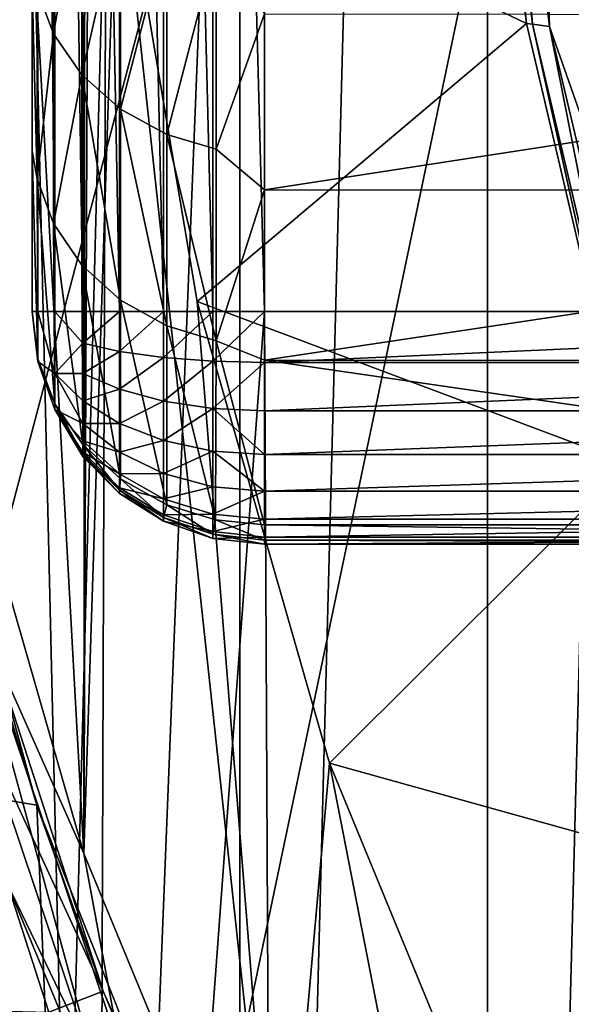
# Model space of a CAD drawing. Header units: metres. Extents: x -44 to 117, y -432 to 89.
# Tile 31 of 256: x -15.04 to -13.15, y -405.94 to -402.56. Entities that reach past the tile are written whole.
import ezdxf

# ---------------------------------------------------------------- set-up
doc = ezdxf.new("R2010")
doc.units = ezdxf.units.M
doc.layers.add('solid_125568', color=7, linetype='CONTINUOUS')

msp = doc.modelspace()

# ---------------------------------------------------------------- linework, layer by layer
at = {"layer": 'solid_125568'}
for points in [[(-19.75939, -403.338531, 247.800003), (-9.35, -382.570129, 247.800003), (-19.972971, -401.278961, 247.800003)], [(-19.337608, -405.353058, 247.800003), (-9.35, -382.570129, 247.800003), (-19.75939, -403.338531, 247.800003)], [(-18.706081, -407.324585, 247.800003), (-9.35, -382.570129, 247.800003), (-19.337608, -405.353058, 247.800003)], [(-17.880098, -409.210602, 247.800003), (-9.35, -382.570129, 247.800003), (-18.706081, -407.324585, 247.800003)], [(-16.857927, -411.009827, 247.800003), (-9.35, -382.570129, 247.800003), (-17.880098, -409.210602, 247.800003)], [(-15.662213, -412.687439, 247.800003), (-9.35, -382.570129, 247.800003), (-16.857927, -411.009827, 247.800003)], [(-14.29352, -414.237701, 247.800003), (-9.35, -382.570129, 247.800003), (-15.662213, -412.687439, 247.800003)], [(-12.778207, -415.63562, 247.800003), (-9.35, -382.570129, 247.800003), (-14.29352, -414.237701, 247.800003)], [(-12.549299, -382.977539, 233.699997), (-12.54932, -417.52243, 233.699997), (-13.433331, -416.843536, 233.699997)], [(-12.549299, -382.977539, 233.699997), (-13.433331, -416.843536, 233.699997), (-13.433311, -383.656433, 233.699997)], [(-13.433311, -383.656433, 233.699997), (-13.433331, -416.843536, 233.699997), (-14.285293, -416.115448, 233.699997)], [(-13.433311, -383.656433, 233.699997), (-14.285293, -416.115448, 233.699997), (-14.285273, -384.384521, 233.699997)], [(-14.285273, -384.384521, 233.699997), (-14.285293, -416.115448, 233.699997), (-15.098445, -415.344269, 233.699997)], [(-14.285273, -384.384521, 233.699997), (-15.098445, -415.344269, 233.699997), (-15.098424, -385.155701, 233.699997)], [(-14.70028, -389.018524, 266.799988), (-14.777749, -411.379364, 266.799988), (-15.285207, -389.829834, 266.799988)], [(-14.2, -396.899292, 266.799988), (-14.777749, -411.379364, 266.799988), (-14.70028, -389.018524, 266.799988)], [(-15.285207, -389.829834, 266.799988), (-14.777749, -411.379364, 266.799988), (-15.357053, -410.563965, 266.799988)], [(-14.812014, -395.047607, 436.200012), (-15.302573, -396.739838, 436.200012), (-14.821551, -405.425171, 436.200012)], [(-14.8, -400.250031, 436.200012), (-14.812014, -395.047607, 436.200012), (-14.821551, -405.425171, 436.200012)], [(-15.302573, -396.739838, 436.200012), (-15.308984, -403.732086, 436.200012), (-14.821551, -405.425171, 436.200012)], [(-15, -396.899292, 265.950012), (-15, -403.562958, 265.950012), (-14.980142, -403.562958, 266.127136)], [(-14.979942, -396.899292, 266.128021), (-15, -396.899292, 265.950012), (-14.980142, -403.562958, 266.127136)], [(-15, -403.011963, 264.748138), (-15, -403.562958, 265.950012), (-15, -396.899292, 265.950012)], [(-15, -403.011963, 264.748138), (-15, -396.899292, 265.950012), (-15, -402.445892, 263.592957)], [(-14.979942, -396.899292, 266.128021), (-14.980142, -403.562958, 266.127136), (-14.921086, -403.562958, 266.296448)], [(-14.920697, -396.899292, 266.297272), (-14.979942, -396.899292, 266.128021), (-14.921086, -403.562958, 266.296448)], [(-14.920697, -396.899292, 266.297272), (-14.921086, -403.562958, 266.296448), (-14.825801, -403.562958, 266.448364)], [(-14.825241, -396.899292, 266.449066), (-14.920697, -396.899292, 266.297272), (-14.825801, -403.562958, 266.448364)], [(-14.825241, -396.899292, 266.449066), (-14.825801, -403.562958, 266.448364), (-14.699073, -403.562958, 266.575256)], [(-14.698371, -396.899292, 266.575806), (-14.825241, -396.899292, 266.449066), (-14.699073, -403.562958, 266.575256)], [(-14.2, -396.899292, 266.799988), (-14.2, -403.562958, 266.799988), (-14.777749, -411.379364, 266.799988)], [(-14.698371, -396.899292, 266.575806), (-14.699073, -403.562958, 266.575256), (-14.547269, -403.562958, 266.670685)], [(-14.54646, -396.899292, 266.671082), (-14.698371, -396.899292, 266.575806), (-14.547269, -403.562958, 266.670685)], [(-14.54646, -396.899292, 266.671082), (-14.547269, -403.562958, 266.670685), (-14.378016, -403.562958, 266.72995)], [(-14.377142, -396.899292, 266.730133), (-14.54646, -396.899292, 266.671082), (-14.378016, -403.562958, 266.72995)], [(-14.377142, -396.899292, 266.730133), (-14.378016, -403.562958, 266.72995), (-14.2, -403.562958, 266.799988)], [(-14.377142, -396.899292, 266.730133), (-14.2, -403.562958, 266.799988), (-14.2, -396.899292, 266.799988)], [(-14.706959, -401.8992, 436.200012), (-14.8, -400.250031, 436.200012), (-14.821551, -405.425171, 436.200012)], [(-13.29878, -402.572174, 437.5), (-13.477594, -401.027466, 437.5), (-14.706959, -401.8992, 436.200012)], [(-13.477591, -401.027527, 442), (-13.477594, -401.027466, 437.5), (-13.29878, -402.572174, 437.5)], [(-13.458509, -401.028625, 442.193939), (-13.477591, -401.027527, 442), (-13.298759, -402.572296, 442)], [(-13.298759, -402.572296, 442), (-13.477591, -401.027527, 442), (-13.29878, -402.572174, 437.5)], [(-13.401515, -401.031036, 442.381775), (-13.458509, -401.028625, 442.193939), (-13.278924, -402.5755, 442.193939)], [(-13.278924, -402.5755, 442.193939), (-13.458509, -401.028625, 442.193939), (-13.298759, -402.572296, 442)], [(-13.248343, -401.740356, 442.554932), (-13.401515, -401.031036, 442.381775), (-13.220057, -402.58255, 442.381775)], [(-13.220057, -402.58255, 442.381775), (-13.401515, -401.031036, 442.381775), (-13.278924, -402.5755, 442.193939)], [(-13.121787, -401.752441, 442.706696), (-13.248343, -401.740356, 442.554932), (-12.998699, -403.212006, 442.554932)], [(-12.998699, -403.212006, 442.554932), (-13.248343, -401.740356, 442.554932), (-13.220057, -402.58255, 442.381775)], [(-14.926134, -401.911804, 261.870605), (-14.926134, -402.607666, 263.163879), (-14.982593, -402.456787, 263.24173)], [(-14.8288, -402.050385, 261.792999), (-14.926134, -402.607666, 263.163879), (-14.926134, -401.911804, 261.870605)], [(-14.706959, -401.8992, 436.200012), (-14.821551, -405.425171, 436.200012), (-14.149193, -407.053711, 436.200012)], [(-13.29878, -402.572174, 437.5), (-14.706959, -401.8992, 436.200012), (-14.432415, -403.528015, 436.200012)], [(-14.432415, -403.528015, 436.200012), (-14.706959, -401.8992, 436.200012), (-14.149193, -407.053711, 436.200012)], [(-14.8288, -402.050385, 261.792999), (-14.8288, -402.74884, 263.091064), (-14.926134, -402.607666, 263.163879)], [(-14.695319, -402.166962, 261.727722), (-14.8288, -402.74884, 263.091064), (-14.8288, -402.050385, 261.792999)], [(-14.695319, -402.166962, 261.727722), (-14.69532, -402.867584, 263.029816), (-14.8288, -402.74884, 263.091064)], [(-14.536582, -402.252075, 261.680054), (-14.69532, -402.867584, 263.029816), (-14.695319, -402.166962, 261.727722)], [(-14.536582, -402.252075, 261.680054), (-14.536582, -402.954285, 262.985107), (-14.69532, -402.867584, 263.029816)], [(-14.366828, -402.301514, 261.652374), (-14.536582, -402.954285, 262.985107), (-14.536582, -402.252075, 261.680054)], [(-14.366828, -402.301514, 261.652374), (-14.366828, -403.004639, 262.959137), (-14.536582, -402.954285, 262.985107)], [(-14.366828, -402.301514, 261.652374), (-14.2, -402.539856, 262.046661), (-14.366828, -403.004639, 262.959137)], [(-15, -402.445892, 263.592957), (-14.982593, -402.456787, 263.24173), (-14.982593, -403.106598, 264.55249)], [(-15, -403.011963, 264.748138), (-15, -402.445892, 263.592957), (-14.982593, -403.106598, 264.55249)], [(-14.926134, -402.607666, 263.163879), (-14.982593, -403.106598, 264.55249), (-14.982593, -402.456787, 263.24173)], [(-14.366828, -403.004639, 262.959137), (-14.2, -402.539856, 262.046661), (-14.2, -403.144379, 263.193298)], [(-14.2, -403.144379, 263.193298), (-14.2, -402.539856, 262.046661), (-10.3, -402.543884, 262.053986)], [(-14.2, -403.144379, 263.193298), (-10.3, -402.543884, 262.053986), (-10.3, -403.147186, 263.198822)], [(-12.943483, -404.086182, 437.5), (-13.29878, -402.572174, 437.5), (-14.432415, -403.528015, 436.200012)], [(-13.298759, -402.572296, 442), (-13.29878, -402.572174, 437.5), (-12.943483, -404.086182, 437.5)], [(-13.278924, -402.5755, 442.193939), (-13.298759, -402.572296, 442), (-12.943468, -404.086212, 442)], [(-12.943468, -404.086212, 442), (-13.298759, -402.572296, 442), (-12.943483, -404.086182, 437.5)], [(-13.220057, -402.58255, 442.381775), (-13.278924, -402.5755, 442.193939), (-12.922148, -404.091339, 442.193939)], [(-12.922148, -404.091339, 442.193939), (-13.278924, -402.5755, 442.193939), (-12.943468, -404.086212, 442)], [(-12.998699, -403.212006, 442.554932), (-13.220057, -402.58255, 442.381775), (-12.859596, -404.102448, 442.381775)], [(-12.859596, -404.102448, 442.381775), (-13.220057, -402.58255, 442.381775), (-12.922148, -404.091339, 442.193939)], [(-14.926134, -402.607666, 263.163879), (-14.926135, -403.259918, 264.479584), (-14.982593, -403.106598, 264.55249)], [(-14.8288, -402.74884, 263.091064), (-14.926135, -403.259918, 264.479584), (-14.926134, -402.607666, 263.163879)], [(-14.8288, -402.74884, 263.091064), (-14.828801, -403.403351, 264.411346), (-14.926135, -403.259918, 264.479584)], [(-14.69532, -403.524017, 264.353943), (-14.828801, -403.403351, 264.411346), (-14.8288, -402.74884, 263.091064)], [(-14.69532, -402.867584, 263.029816), (-14.69532, -403.524017, 264.353943), (-14.8288, -402.74884, 263.091064)], [(-14.536582, -403.612091, 264.312042), (-14.69532, -403.524017, 264.353943), (-14.69532, -402.867584, 263.029816)], [(-14.536582, -402.954285, 262.985107), (-14.536582, -403.612091, 264.312042), (-14.69532, -402.867584, 263.029816)], [(-14.366828, -403.663269, 264.287689), (-14.536582, -403.612091, 264.312042), (-14.536582, -402.954285, 262.985107)], [(-14.366828, -403.004639, 262.959137), (-14.366828, -403.663269, 264.287689), (-14.536582, -402.954285, 262.985107)], [(-14.366828, -403.004639, 262.959137), (-14.2, -403.144379, 263.193298), (-14.366828, -403.663269, 264.287689)], [(-15, -403.011963, 264.748138), (-14.980142, -403.725159, 265.878815), (-15, -403.562958, 265.950012)], [(-15, -403.011963, 264.748138), (-14.982593, -403.106598, 264.55249), (-14.980142, -403.725159, 265.878815)], [(-14.982593, -403.106598, 264.55249), (-14.921086, -403.880188, 265.81076), (-14.980142, -403.725159, 265.878815)], [(-14.926135, -403.259918, 264.479584), (-14.921086, -403.880188, 265.81076), (-14.982593, -403.106598, 264.55249)], [(-14.366828, -403.663269, 264.287689), (-14.2, -403.144379, 263.193298), (-14.2, -403.730042, 264.387421)], [(-14.2, -403.730042, 264.387421), (-14.2, -403.144379, 263.193298), (-10.3, -403.147186, 263.198822)], [(-14.2, -403.730042, 264.387421), (-10.3, -403.147186, 263.198822), (-10.3, -403.731537, 264.390594)], [(-14.926135, -403.259918, 264.479584), (-14.825801, -404.019287, 265.749695), (-14.921086, -403.880188, 265.81076)], [(-14.828801, -403.403351, 264.411346), (-14.825801, -404.019287, 265.749695), (-14.926135, -403.259918, 264.479584)], [(-14.828801, -403.403351, 264.411346), (-14.695587, -404.138, 265.697601), (-14.825801, -404.019287, 265.749695)], [(-14.69532, -403.524017, 264.353943), (-14.695587, -404.138, 265.697601), (-14.828801, -403.403351, 264.411346)], [(-15.539784, -405.166412, 432.5), (-15.452995, -403.543091, 432.5), (-14.983634, -405.259613, 432.5)], [(-15.265289, -404.322906, 428), (-14.983634, -405.259613, 432.5), (-15.452995, -403.543091, 432.5)], [(-14.69532, -403.524017, 264.353943), (-14.536571, -404.227509, 265.658325), (-14.695587, -404.138, 265.697601)], [(-14.536582, -403.612091, 264.312042), (-14.536571, -404.227509, 265.658325), (-14.69532, -403.524017, 264.353943)], [(-12.943483, -404.086182, 437.5), (-14.432415, -403.528015, 436.200012), (-13.976429, -405.115601, 436.200012)], [(-13.976429, -405.115601, 436.200012), (-14.432415, -403.528015, 436.200012), (-14.149193, -407.053711, 436.200012)], [(-14.980142, -403.73468, 265.993469), (-14.980142, -403.562958, 266.127136), (-15, -403.562958, 265.950012)], [(-14.980142, -403.725159, 265.878815), (-14.980142, -403.73468, 265.993469), (-15, -403.562958, 265.950012)], [(-14.921086, -403.775757, 266.223389), (-14.980142, -403.562958, 266.127136), (-14.980142, -403.73468, 265.993469)], [(-14.921086, -403.775757, 266.223389), (-14.921086, -403.562958, 266.296448), (-14.980142, -403.562958, 266.127136)], [(-14.825801, -403.671936, 266.43631), (-14.825801, -403.562958, 266.448364), (-14.921086, -403.562958, 266.296448)], [(-14.825801, -403.671936, 266.43631), (-14.921086, -403.562958, 266.296448), (-14.921086, -403.775757, 266.223389)], [(-14.825801, -403.671936, 266.43631), (-14.699073, -403.562958, 266.575256), (-14.825801, -403.562958, 266.448364)], [(-14.699072, -403.699707, 266.56012), (-14.699073, -403.562958, 266.575256), (-14.825801, -403.671936, 266.43631)], [(-14.2, -403.562958, 266.799988), (-14.158201, -412.15741, 266.799988), (-14.777749, -411.379364, 266.799988)], [(-14.699072, -403.699707, 266.56012), (-14.547269, -403.562958, 266.670685), (-14.699073, -403.562958, 266.575256)], [(-14.547269, -403.720581, 266.653259), (-14.547269, -403.562958, 266.670685), (-14.699072, -403.699707, 266.56012)], [(-14.547269, -403.720581, 266.653259), (-14.378016, -403.562958, 266.72995), (-14.547269, -403.562958, 266.670685)], [(-14.547269, -403.720581, 266.653259), (-14.378016, -403.733521, 266.71106), (-14.378016, -403.562958, 266.72995)], [(-14.378016, -403.733521, 266.71106), (-14.2, -403.737915, 266.730621), (-14.2, -403.562958, 266.799988)], [(-14.378016, -403.733521, 266.71106), (-14.2, -403.562958, 266.799988), (-14.378016, -403.562958, 266.72995)], [(-10.3, -403.562958, 266.799988), (-14.158201, -412.15741, 266.799988), (-14.2, -403.562958, 266.799988)], [(-14.2, -403.737915, 266.730621), (-10.3, -403.562958, 266.799988), (-14.2, -403.562958, 266.799988)], [(-14.2, -403.737915, 266.730621), (-10.3, -403.737915, 266.730621), (-10.3, -403.562958, 266.799988)], [(-10.3, -403.562958, 266.799988), (-13.492819, -412.905365, 266.799988), (-14.158201, -412.15741, 266.799988)], [(-10.3, -403.562958, 266.799988), (-12.786342, -413.618774, 266.799988), (-13.492819, -412.905365, 266.799988)], [(-14.366828, -403.663269, 264.287689), (-14.36864, -404.279053, 265.635712), (-14.536582, -403.612091, 264.312042)], [(-14.536582, -403.612091, 264.312042), (-14.36864, -404.279053, 265.635712), (-14.536571, -404.227509, 265.658325)], [(-14.400043, -407.184692, 436), (-17.677839, -403.635651, 436), (-17.467482, -404.591766, 436)], [(-14.400043, -407.184692, 436), (-15.085046, -405.528473, 436), (-17.677839, -403.635651, 436)], [(-14.825801, -403.775665, 266.400696), (-14.825801, -403.671936, 266.43631), (-14.921086, -403.775757, 266.223389)], [(-14.699072, -403.699707, 266.56012), (-14.825801, -403.671936, 266.43631), (-14.825801, -403.775665, 266.400696)], [(-14.366828, -403.663269, 264.287689), (-14.2, -404.295502, 265.628479), (-14.36864, -404.279053, 265.635712)], [(-14.366828, -403.663269, 264.287689), (-14.2, -403.730042, 264.387421), (-14.2, -404.295502, 265.628479)], [(-14.699072, -403.829803, 266.515442), (-14.699072, -403.699707, 266.56012), (-14.825801, -403.775665, 266.400696)], [(-14.547269, -403.720581, 266.653259), (-14.699072, -403.699707, 266.56012), (-14.699072, -403.829803, 266.515442)], [(-15.243044, -404.482208, 436.17511), (-14.821551, -405.425171, 436.200012), (-15.308984, -403.732086, 436.200012)], [(-14.921086, -403.880188, 265.81076), (-14.980142, -403.73468, 265.993469), (-14.980142, -403.725159, 265.878815)], [(-14.921086, -403.898834, 266.035004), (-14.921086, -403.775757, 266.223389), (-14.980142, -403.73468, 265.993469)], [(-14.921086, -403.880188, 265.81076), (-14.921086, -403.898834, 266.035004), (-14.980142, -403.73468, 265.993469)], [(-14.547269, -403.870544, 266.601746), (-14.547269, -403.720581, 266.653259), (-14.699072, -403.829803, 266.515442)], [(-14.547269, -403.870544, 266.601746), (-14.378016, -403.733521, 266.71106), (-14.547269, -403.720581, 266.653259)], [(-14.547269, -403.870544, 266.601746), (-14.378016, -403.895844, 266.655334), (-14.378016, -403.733521, 266.71106)], [(-14.378016, -403.733521, 266.71106), (-14.378016, -403.895844, 266.655334), (-14.2, -403.737915, 266.730621)], [(-14.378016, -403.895844, 266.655334), (-14.2, -403.904388, 266.673462), (-14.2, -403.737915, 266.730621)], [(-14.2, -403.730042, 264.387421), (-10.300003, -404.295502, 265.628479), (-14.2, -404.295502, 265.628479)], [(-14.2, -403.730042, 264.387421), (-10.3, -403.731537, 264.390594), (-10.300003, -404.295502, 265.628479)], [(-14.2, -403.904388, 266.673462), (-10.3, -403.904388, 266.673462), (-10.3, -403.737915, 266.730621)], [(-14.2, -403.737915, 266.730621), (-14.2, -403.904388, 266.673462), (-10.3, -403.737915, 266.730621)], [(-14.825801, -403.86908, 266.343262), (-14.825801, -403.775665, 266.400696), (-14.921086, -403.775757, 266.223389)], [(-14.825801, -403.947693, 266.266785), (-14.921086, -403.775757, 266.223389), (-14.921086, -403.898834, 266.035004)], [(-14.825801, -403.947693, 266.266785), (-14.825801, -403.86908, 266.343262), (-14.921086, -403.775757, 266.223389)], [(-14.699072, -403.829803, 266.515442), (-14.825801, -403.775665, 266.400696), (-14.825801, -403.86908, 266.343262)], [(-14.699072, -403.947021, 266.44339), (-14.699072, -403.829803, 266.515442), (-14.825801, -403.86908, 266.343262)], [(-14.547269, -403.870544, 266.601746), (-14.699072, -403.829803, 266.515442), (-14.699072, -403.947021, 266.44339)], [(-14.825801, -404.061127, 265.963654), (-14.921086, -403.898834, 266.035004), (-14.921086, -403.880188, 265.81076)], [(-14.825801, -404.052063, 265.85437), (-14.825801, -404.061127, 265.963654), (-14.921086, -403.880188, 265.81076)], [(-14.825801, -404.052063, 265.85437), (-14.921086, -403.880188, 265.81076), (-14.825801, -404.019287, 265.749695)], [(-14.699072, -403.947021, 266.44339), (-14.825801, -403.86908, 266.343262), (-14.825801, -403.947693, 266.266785)], [(-14.547268, -404.005646, 266.518707), (-14.547269, -403.870544, 266.601746), (-14.699072, -403.947021, 266.44339)], [(-14.547268, -404.005646, 266.518707), (-14.378016, -403.895844, 266.655334), (-14.547269, -403.870544, 266.601746)], [(-14.825801, -404.00766, 266.174988), (-14.825801, -403.947693, 266.266785), (-14.921086, -403.898834, 266.035004)], [(-14.825801, -404.046082, 266.072266), (-14.825801, -404.00766, 266.174988), (-14.921086, -403.898834, 266.035004)], [(-14.825801, -404.061127, 265.963654), (-14.825801, -404.046082, 266.072266), (-14.921086, -403.898834, 266.035004)], [(-14.547268, -404.005646, 266.518707), (-14.378016, -404.042053, 266.56546), (-14.378016, -403.895844, 266.655334)], [(-14.378016, -403.895844, 266.655334), (-14.2, -404.054352, 266.581268), (-14.2, -403.904388, 266.673462)], [(-14.378016, -403.895844, 266.655334), (-14.378016, -404.042053, 266.56546), (-14.2, -404.054352, 266.581268)], [(-14.2, -404.054352, 266.581268), (-10.3, -404.054352, 266.581268), (-10.3, -403.904388, 266.673462)], [(-14.2, -403.904388, 266.673462), (-14.2, -404.054352, 266.581268), (-10.3, -403.904388, 266.673462)], [(-14.699072, -404.045624, 266.347443), (-14.699072, -403.947021, 266.44339), (-14.825801, -403.947693, 266.266785)], [(-14.699072, -404.045624, 266.347443), (-14.825801, -403.947693, 266.266785), (-14.825801, -404.00766, 266.174988)], [(-14.547268, -404.005646, 266.518707), (-14.699072, -403.947021, 266.44339), (-14.699072, -404.045624, 266.347443)], [(-14.699072, -404.12085, 266.232239), (-14.825801, -404.00766, 266.174988), (-14.825801, -404.046082, 266.072266)], [(-14.699072, -404.12085, 266.232239), (-14.699072, -404.045624, 266.347443), (-14.825801, -404.00766, 266.174988)], [(-14.699072, -404.176575, 265.830017), (-14.825801, -404.052063, 265.85437), (-14.825801, -404.019287, 265.749695)], [(-14.699072, -404.176575, 265.830017), (-14.825801, -404.019287, 265.749695), (-14.695587, -404.138, 265.697601)], [(-14.547268, -404.119324, 266.408112), (-14.547268, -404.005646, 266.518707), (-14.699072, -404.045624, 266.347443)], [(-14.547268, -404.119324, 266.408112), (-14.378016, -404.042053, 266.56546), (-14.547268, -404.005646, 266.518707)], [(-14.699072, -404.169067, 266.103394), (-14.825801, -404.046082, 266.072266), (-14.825801, -404.061127, 265.963654)], [(-14.699072, -404.169067, 266.103394), (-14.699072, -404.12085, 266.232239), (-14.825801, -404.046082, 266.072266)], [(-14.699072, -404.187958, 265.967133), (-14.825801, -404.061127, 265.963654), (-14.825801, -404.052063, 265.85437)], [(-14.699072, -404.176575, 265.830017), (-14.699072, -404.187958, 265.967133), (-14.825801, -404.052063, 265.85437)], [(-14.547268, -404.119324, 266.408112), (-14.699072, -404.045624, 266.347443), (-14.699072, -404.12085, 266.232239)], [(-14.547268, -404.119324, 266.408112), (-14.378016, -404.165039, 266.44577), (-14.378016, -404.042053, 266.56546)], [(-14.378016, -404.042053, 266.56546), (-14.2, -404.180542, 266.458527), (-14.2, -404.054352, 266.581268)], [(-14.378016, -404.042053, 266.56546), (-14.378016, -404.165039, 266.44577), (-14.2, -404.180542, 266.458527)], [(-14.699072, -404.187958, 265.967133), (-14.699072, -404.169067, 266.103394), (-14.825801, -404.061127, 265.963654)], [(-14.2, -404.180542, 266.458527), (-10.3, -404.180542, 266.458527), (-10.3, -404.054352, 266.581268)], [(-14.2, -404.054352, 266.581268), (-14.2, -404.180542, 266.458527), (-10.3, -404.054352, 266.581268)], [(-12.416424, -405.549286, 437.5), (-12.943483, -404.086182, 437.5), (-13.976429, -405.115601, 436.200012)], [(-14.547268, -404.206024, 266.27533), (-14.547268, -404.119324, 266.408112), (-14.699072, -404.12085, 266.232239)], [(-14.547268, -404.206024, 266.27533), (-14.699072, -404.12085, 266.232239), (-14.699072, -404.169067, 266.103394)], [(-14.547268, -404.206024, 266.27533), (-14.378016, -404.165039, 266.44577), (-14.547268, -404.119324, 266.408112)], [(-14.547268, -404.270264, 265.811707), (-14.699072, -404.176575, 265.830017), (-14.695587, -404.138, 265.697601)], [(-14.536571, -404.227509, 265.658325), (-14.547268, -404.270264, 265.811707), (-14.695587, -404.138, 265.697601)], [(-14.547268, -404.261627, 266.126831), (-14.699072, -404.169067, 266.103394), (-14.699072, -404.187958, 265.967133)], [(-14.547268, -404.261627, 266.126831), (-14.547268, -404.206024, 266.27533), (-14.699072, -404.169067, 266.103394)], [(-14.547268, -404.283386, 265.969727), (-14.699072, -404.187958, 265.967133), (-14.699072, -404.176575, 265.830017)], [(-14.547268, -404.270264, 265.811707), (-14.547268, -404.283386, 265.969727), (-14.699072, -404.176575, 265.830017)], [(-14.547268, -404.283386, 265.969727), (-14.547268, -404.261627, 266.126831), (-14.699072, -404.187958, 265.967133)], [(-14.547268, -404.206024, 266.27533), (-14.378016, -404.258911, 266.302094), (-14.378016, -404.165039, 266.44577)], [(-14.378016, -404.165039, 266.44577), (-14.378016, -404.258911, 266.302094), (-14.2, -404.180542, 266.458527)], [(-14.378016, -404.258911, 266.302094), (-14.2, -404.276794, 266.311127), (-14.2, -404.180542, 266.458527)], [(-14.2, -404.276794, 266.311127), (-10.3, -404.276794, 266.311127), (-10.3, -404.180542, 266.458527)], [(-14.2, -404.180542, 266.458527), (-14.2, -404.276794, 266.311127), (-10.3, -404.180542, 266.458527)], [(-14.547268, -404.261627, 266.126831), (-14.378016, -404.258911, 266.302094), (-14.547268, -404.206024, 266.27533)], [(-14.536571, -404.227509, 265.658325), (-14.378016, -404.3284, 265.800323), (-14.547268, -404.270264, 265.811707)], [(-14.536571, -404.227509, 265.658325), (-14.36864, -404.279053, 265.635712), (-14.378016, -404.3284, 265.800323)], [(-14.547268, -404.261627, 266.126831), (-14.378016, -404.319061, 266.141357), (-14.378016, -404.258911, 266.302094)], [(-14.547268, -404.283386, 265.969727), (-14.378016, -404.319061, 266.141357), (-14.547268, -404.261627, 266.126831)], [(-14.547268, -404.270264, 265.811707), (-14.378016, -404.3284, 265.800323), (-14.378016, -404.34259, 265.971375)], [(-14.547268, -404.270264, 265.811707), (-14.378016, -404.34259, 265.971375), (-14.547268, -404.283386, 265.969727)], [(-14.547268, -404.283386, 265.969727), (-14.378016, -404.34259, 265.971375), (-14.378016, -404.319061, 266.141357)], [(-14.378016, -404.258911, 266.302094), (-14.378016, -404.319061, 266.141357), (-14.2, -404.276794, 266.311127)], [(-14.378016, -404.319061, 266.141357), (-14.2, -404.338501, 266.146271), (-14.2, -404.276794, 266.311127)], [(-14.378016, -404.3284, 265.800323), (-14.36864, -404.279053, 265.635712), (-14.2, -404.348083, 265.796478)], [(-14.36864, -404.279053, 265.635712), (-14.2, -404.295502, 265.628479), (-14.2, -404.348083, 265.796478)], [(-14.2, -404.338501, 266.146271), (-10.3, -404.338501, 266.146271), (-10.3, -404.276794, 266.311127)], [(-14.2, -404.276794, 266.311127), (-14.2, -404.338501, 266.146271), (-10.3, -404.276794, 266.311127)], [(-14.755585, -405.899139, 428), (-15.265289, -404.322906, 428), (-15.458158, -404.375732, 428)], [(-14.755585, -405.899139, 428), (-14.983634, -405.259613, 432.5), (-15.265289, -404.322906, 428)], [(-14.378016, -404.319061, 266.141357), (-14.378016, -404.34259, 265.971375), (-14.2, -404.338501, 266.146271)], [(-10.300001, -404.348083, 265.796478), (-14.2, -404.295502, 265.628479), (-10.300003, -404.295502, 265.628479)], [(-14.2, -404.348083, 265.796478), (-14.2, -404.295502, 265.628479), (-10.300001, -404.348083, 265.796478)], [(-14.378016, -404.3284, 265.800323), (-14.2, -404.348083, 265.796478), (-14.2, -404.36264, 265.971924)], [(-14.378016, -404.34259, 265.971375), (-14.378016, -404.3284, 265.800323), (-14.2, -404.36264, 265.971924)], [(-14.378016, -404.34259, 265.971375), (-14.2, -404.36264, 265.971924), (-14.2, -404.338501, 266.146271)], [(-14.2, -404.36264, 265.971924), (-10.3, -404.36264, 265.971924), (-10.3, -404.338501, 266.146271)], [(-14.2, -404.338501, 266.146271), (-14.2, -404.36264, 265.971924), (-10.3, -404.338501, 266.146271)], [(-14.2, -404.348083, 265.796478), (-10.300001, -404.348083, 265.796478), (-10.3, -404.36264, 265.971924)], [(-14.2, -404.36264, 265.971924), (-14.2, -404.348083, 265.796478), (-10.3, -404.36264, 265.971924)], [(-15.495671, -405.956696, 427.500183), (-14.942074, -405.971405, 428), (-15.458158, -404.375732, 428)], [(-14.755585, -405.899139, 428), (-15.458158, -404.375732, 428), (-14.942074, -405.971405, 428)], [(-15.243044, -404.482208, 436.17511), (-15.339291, -404.508942, 436.104431), (-14.788899, -406.142426, 436.104431)], [(-15.243044, -404.482208, 436.17511), (-14.788899, -406.142426, 436.104431), (-14.696106, -406.105469, 436.17511)], [(-15.243044, -404.482208, 436.17511), (-14.696106, -406.105469, 436.17511), (-14.821551, -405.425171, 436.200012)], [(-14.788899, -406.142426, 436.104431), (-15.339291, -404.508942, 436.104431), (-15.085046, -405.528473, 436)], [(-13.532259, -408.752869, 436), (-17.467482, -404.591766, 436), (-17.206818, -405.533264, 436)], [(-13.532259, -408.752869, 436), (-14.400043, -407.184692, 436), (-17.467482, -404.591766, 436)], [(-13.976429, -405.115601, 436.200012), (-14.149193, -407.053711, 436.200012), (-13.296923, -408.595795, 436.200012)], [(-12.416424, -405.549286, 437.5), (-13.976429, -405.115601, 436.200012), (-13.347957, -406.643127, 436.200012)], [(-13.347957, -406.643127, 436.200012), (-13.976429, -405.115601, 436.200012), (-13.296923, -408.595795, 436.200012)], [(-14.920849, -406.81189, 432.5), (-15.539784, -405.166412, 432.5), (-14.983634, -405.259613, 432.5)], [(-15.144433, -406.581268, 432.477264), (-15.539784, -405.166412, 432.5), (-14.920849, -406.81189, 432.5)], [(-14.920849, -406.81189, 432.5), (-14.983634, -405.259613, 432.5), (-14.323351, -406.919159, 432.5)], [(-14.755585, -405.899139, 428), (-14.323351, -406.919159, 432.5), (-14.983634, -405.259613, 432.5)], [(-14.696106, -406.105469, 436.17511), (-14.149193, -407.053711, 436.200012), (-14.821551, -405.425171, 436.200012)], [(-11.300908, -411.550903, 436), (-17.206818, -405.533264, 436), (-16.897432, -406.452759, 436)], [(-12.49589, -410.215149, 436), (-13.532259, -408.752869, 436), (-17.206818, -405.533264, 436)], [(-11.300908, -411.550903, 436), (-12.49589, -410.215149, 436), (-17.206818, -405.533264, 436)], [(-14.788899, -406.142426, 436.104431), (-15.085046, -405.528473, 436), (-14.400043, -407.184692, 436)], [(-11.724592, -406.942078, 437.5), (-12.416424, -405.549286, 437.5), (-13.347957, -406.643127, 436.200012)], [(-14.998884, -407.305817, 426.097229), (-15.666016, -405.665436, 426.097229), (-15.448112, -406.180267, 426.194763)], [(-15.666016, -405.665436, 426.097229), (-14.998884, -407.305817, 426.097229), (-15.573824, -406.405792, 426)], [(-14.082233, -407.412994, 428), (-14.755585, -405.899139, 428), (-14.942074, -405.971405, 428)], [(-14.082233, -407.412994, 428), (-14.323351, -406.919159, 432.5), (-14.755585, -405.899139, 428)]]:
    msp.add_3dface(points, dxfattribs=at)

doc.saveas('drawing.dxf')
